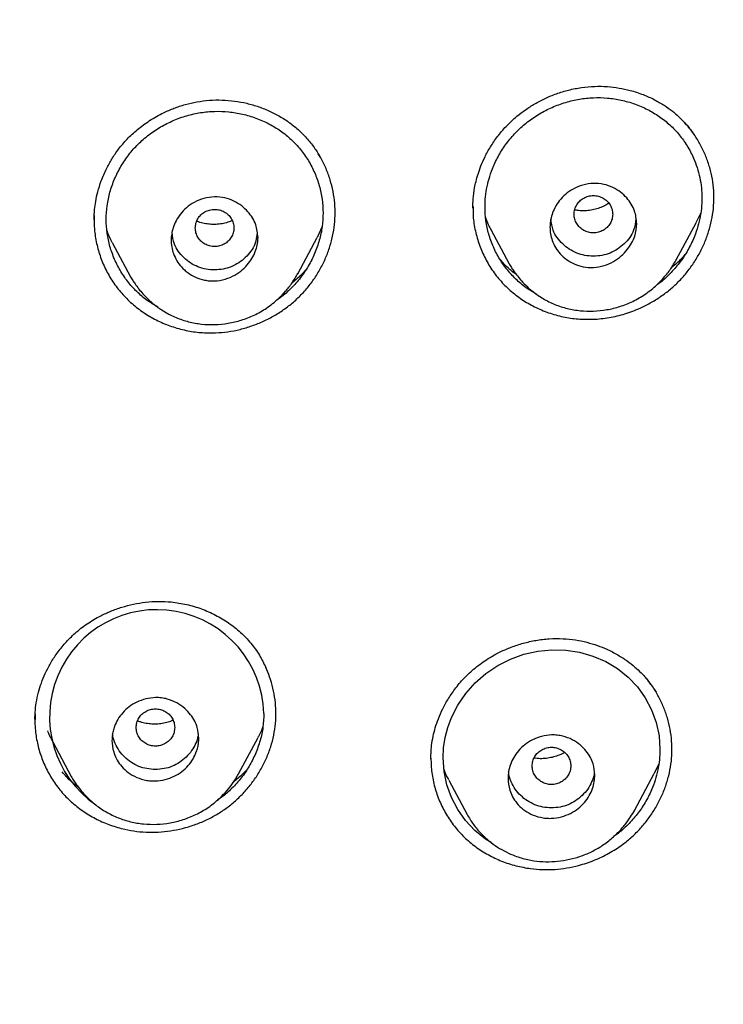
# Model space of a CAD drawing. Header units: millimetres. Extents: x 8 to 1894, y 12 to 2738.
# Tile 88 of 156: x 715 to 730, y 1839 to 1859. Entities that reach past the tile are written whole.
import ezdxf

# ---------------------------------------------------------------- set-up
doc = ezdxf.new("R2010")
doc.units = ezdxf.units.MM

msp = doc.modelspace()

# ---------------------------------------------------------------- linework, layer by layer
at = {"color": 7, "linetype": 'Continuous', "lineweight": 30}
for p, q in [((724.633, 1855.207), (724.633, 1855.175)), ((729.351, 1855.08), (729.253, 1854.87)), ((716.779, 1854.932), (716.779, 1854.921)), ((728.845, 1854.102), (729.254, 1854.869)), ((721.503, 1854.793), (721.398, 1854.566)), ((725.002, 1854.728), (725.38, 1854.018)), ((717.151, 1854.463), (717.531, 1853.75)), ((720.996, 1853.811), (721.399, 1854.566)), ((715.548, 1844.568), (715.548, 1844.56)), ((715.553, 1844.578), (715.553, 1844.561)), ((715.92, 1844.099), (716.302, 1843.382)), ((719.772, 1843.439), (720.174, 1844.194)), ((728.483, 1843.649), (728.386, 1843.443)), ((727.979, 1842.675), (728.388, 1843.443)), ((724.129, 1843.309), (724.509, 1842.596)), ((724.514, 1842.59), (724.51, 1842.597)), ((727.98, 1842.683), (727.977, 1842.676))]:
    msp.add_line(p, q, dxfattribs=at)
at = {"color": 7, "linetype": 'Continuous', "lineweight": 30, "flags": 128}
msp.add_lwpolyline([(725.01, 1842.015), (724.891, 1842.086), (724.671, 1842.262), (724.478, 1842.467), (724.316, 1842.695), (724.185, 1842.946), (724.088, 1843.213), (724.03, 1843.487), (724.011, 1843.768), (724.022, 1843.98), (724.055, 1844.192), (724.11, 1844.401), (724.186, 1844.604), (724.317, 1844.863), (724.482, 1845.106), (724.676, 1845.325), (724.897, 1845.517), (725.144, 1845.683), (725.407, 1845.816), (725.688, 1845.918), (725.973, 1845.983), (726.263, 1846.012), (726.554, 1846.004), (726.839, 1845.96), (727.117, 1845.88), (727.383, 1845.766), (727.625, 1845.621), (727.845, 1845.446), (728.038, 1845.243), (728.201, 1845.016), (728.332, 1844.765), (728.428, 1844.501), (728.487, 1844.224), (728.507, 1843.943), (728.507, 1843.943)], dxfattribs=at)
at = {"color": 7, "linetype": 'Continuous', "lineweight": 30}
msp.add_arc((718.074, 1844.622), 2.222, 1.7488, 235.3189, dxfattribs=at)
for points, knots in [([(746.132, 1815.757), (746.593, 1816.986), (747.512, 1819.43), (748.495, 1823.2), (749.27, 1826.981), (749.853, 1830.774), (750.34, 1834.96), (750.695, 1839.539), (750.905, 1844.504), (751, 1850.051), (750.99, 1856.181), (750.978, 1862.911), (750.875, 1869.659), (750.555, 1876.437), (750.011, 1882.093), (749.341, 1886.616), (748.676, 1890.014), (747.796, 1893.398), (746.641, 1896.743), (745.224, 1899.819), (743.546, 1902.583), (741.653, 1904.998), (739.443, 1907.143), (737.004, 1908.998), (734.422, 1910.596), (731.301, 1912.198), (727.614, 1913.72), (723.365, 1915.089), (719.049, 1916.171), (714.683, 1916.999), (710.282, 1917.567), (705.871, 1917.891), (701.478, 1918.018), (697.107, 1918.029), (692.736, 1918.017), (688.344, 1917.889), (683.933, 1917.567), (679.531, 1917), (675.166, 1916.172), (670.85, 1915.09), (666.6, 1913.72), (662.914, 1912.199), (659.793, 1910.597), (657.21, 1908.999), (654.772, 1907.144), (652.562, 1904.999), (650.668, 1902.583), (648.991, 1899.82), (647.573, 1896.743), (646.418, 1893.398), (645.539, 1890.015), (644.873, 1886.617), (644.203, 1882.094), (643.659, 1876.438), (643.34, 1869.66), (643.237, 1862.911), (643.225, 1856.181), (643.214, 1849.6), (643.338, 1843.147), (643.685, 1836.823), (644.263, 1831.363), (644.982, 1826.779), (645.752, 1823.066), (646.726, 1819.364), (647.629, 1816.964), (648.083, 1815.757)], [0, 0, 0, 0, 0.01422, 0.028301, 0.042283, 0.056188, 0.070046, 0.088148, 0.106186, 0.124159, 0.148558, 0.172923, 0.197399, 0.221993, 0.24671, 0.259145, 0.27167, 0.284302, 0.297067, 0.309991, 0.320883, 0.3319, 0.342924, 0.353811, 0.364567, 0.375221, 0.391058, 0.40678, 0.422432, 0.438055, 0.453668, 0.469227, 0.484683, 0.500001, 0.515318, 0.530774, 0.546334, 0.561944, 0.577571, 0.59322, 0.608942, 0.624779, 0.635434, 0.646191, 0.657076, 0.668103, 0.679114, 0.690014, 0.702933, 0.7157, 0.728331, 0.740856, 0.753291, 0.778008, 0.802602, 0.827078, 0.851444, 0.875842, 0.898728, 0.921719, 0.944802, 0.958463, 0.9722, 0.986034, 1, 1, 1, 1]), ([(744.739, 1815.879), (745.115, 1816.867), (745.867, 1818.84), (746.729, 1821.881), (747.443, 1824.951), (748.014, 1828.045), (748.474, 1831.154), (748.907, 1834.867), (749.256, 1839.185), (749.479, 1844.107), (749.58, 1849.251), (749.585, 1854.616), (749.57, 1860.206), (749.512, 1865.798), (749.34, 1871.395), (748.985, 1876.991), (748.481, 1881.644), (747.916, 1885.349), (747.389, 1888.116), (746.731, 1890.86), (745.916, 1893.569), (744.909, 1896.22), (743.78, 1898.572), (742.562, 1900.615), (741.314, 1902.363), (739.899, 1903.989), (738.155, 1905.637), (736.053, 1907.245), (733.602, 1908.777), (730.864, 1910.199), (727.851, 1911.495), (724.575, 1912.652), (721.236, 1913.618), (717.85, 1914.414), (714.145, 1915.105), (710.119, 1915.633), (705.784, 1915.961), (701.445, 1916.093), (697.108, 1916.106), (692.771, 1916.091), (688.43, 1915.958), (684.095, 1915.634), (680.069, 1915.105), (676.364, 1914.415), (672.979, 1913.618), (669.64, 1912.651), (666.364, 1911.494), (663.349, 1910.2), (660.612, 1908.777), (658.162, 1907.245), (656.061, 1905.636), (654.316, 1903.989), (652.903, 1902.362), (651.652, 1900.616), (650.437, 1898.572), (649.307, 1896.22), (648.299, 1893.569), (647.485, 1890.86), (646.827, 1888.116), (646.299, 1885.35), (645.734, 1881.644), (645.231, 1876.992), (644.876, 1871.395), (644.703, 1865.798), (644.645, 1860.206), (644.63, 1854.617), (644.636, 1849.326), (644.73, 1844.331), (644.934, 1839.633), (645.293, 1834.941), (645.773, 1830.841), (646.323, 1827.337), (646.885, 1824.423), (647.579, 1821.533), (648.408, 1818.67), (649.119, 1816.81), (649.475, 1815.879)], [0, 0, 0, 0, 0.011709, 0.0234, 0.035079, 0.046745, 0.058401, 0.070053, 0.08835, 0.106637, 0.124908, 0.145647, 0.166375, 0.187119, 0.207887, 0.228673, 0.249479, 0.259892, 0.270315, 0.28075, 0.291198, 0.301658, 0.31213, 0.319994, 0.327864, 0.335737, 0.343609, 0.354092, 0.364563, 0.37502, 0.38755, 0.400066, 0.41258, 0.425091, 0.437599, 0.45323, 0.468841, 0.484431, 0.499999, 0.515569, 0.531166, 0.546782, 0.562408, 0.574915, 0.587424, 0.599934, 0.612454, 0.624987, 0.635443, 0.645912, 0.656393, 0.664263, 0.672136, 0.680006, 0.687871, 0.698343, 0.708803, 0.71925, 0.729685, 0.740108, 0.750521, 0.771326, 0.792113, 0.81288, 0.833624, 0.854353, 0.875091, 0.892532, 0.909986, 0.927451, 0.944927, 0.955919, 0.966921, 0.977933, 0.988958, 1, 1, 1, 1]), ([(726.88, 1857.678), (726.972, 1857.688), (727.151, 1857.707), (727.413, 1857.7), (727.657, 1857.671), (727.906, 1857.617), (728.152, 1857.537), (728.387, 1857.432), (728.587, 1857.316), (728.754, 1857.198), (728.89, 1857.082), (728.999, 1856.973), (729.084, 1856.876), (729.15, 1856.793), (729.186, 1856.744), (729.201, 1856.722)], [0, 0, 0, 0, 0.101827, 0.19867, 0.290452, 0.377045, 0.4842, 0.581737, 0.669605, 0.74786, 0.816723, 0.876357, 0.926781, 0.967993, 1, 1, 1, 1]), ([(724.627, 1855.172), (724.628, 1855.236), (724.631, 1855.374), (724.656, 1855.564), (724.694, 1855.736), (724.736, 1855.887), (724.797, 1856.058), (724.881, 1856.248), (724.992, 1856.452), (725.136, 1856.665), (725.319, 1856.881), (725.517, 1857.066), (725.718, 1857.219), (725.913, 1857.343), (726.128, 1857.456), (726.363, 1857.552), (726.615, 1857.631), (726.791, 1857.662), (726.88, 1857.678)], [0, 0, 0, 0, 0.057068, 0.122857, 0.159732, 0.202735, 0.252463, 0.308898, 0.371989, 0.441649, 0.517803, 0.600597, 0.659601, 0.721667, 0.786789, 0.854928, 0.926021, 1, 1, 1, 1]), ([(716.775, 1854.931), (716.775, 1854.959), (716.776, 1855.031), (716.786, 1855.159), (716.808, 1855.325), (716.851, 1855.523), (716.923, 1855.751), (717.021, 1855.98), (717.143, 1856.2), (717.284, 1856.407), (717.46, 1856.614), (717.675, 1856.813), (717.928, 1856.999), (718.185, 1857.144), (718.433, 1857.251), (718.664, 1857.329), (718.826, 1857.363), (718.908, 1857.38)], [0, 0, 0, 0, 0.025045, 0.063865, 0.112621, 0.171374, 0.24015, 0.318905, 0.384458, 0.455469, 0.531931, 0.614053, 0.701951, 0.795636, 0.861288, 0.929424, 1, 1, 1, 1]), ([(718.908, 1857.38), (718.994, 1857.393), (719.167, 1857.418), (719.428, 1857.421), (719.687, 1857.4), (719.942, 1857.353), (720.19, 1857.282), (720.427, 1857.186), (720.652, 1857.068), (720.862, 1856.928), (721.054, 1856.765), (721.225, 1856.583), (721.366, 1856.4), (721.439, 1856.273), (721.47, 1856.217)], [0, 0, 0, 0, 0.085177, 0.170438, 0.255805, 0.341221, 0.426585, 0.511785, 0.596732, 0.681393, 0.765905, 0.850456, 0.935119, 1, 1, 1, 1]), ([(725.949, 1853.391), (725.886, 1853.427), (725.741, 1853.509), (725.539, 1853.676), (725.345, 1853.881), (725.181, 1854.113), (725.049, 1854.366), (724.952, 1854.635), (724.893, 1854.914), (724.875, 1855.175), (724.887, 1855.412), (724.92, 1855.625), (724.975, 1855.836), (725.06, 1856.065), (725.18, 1856.306), (725.345, 1856.551), (725.539, 1856.773), (725.761, 1856.968), (726.006, 1857.135), (726.271, 1857.271), (726.549, 1857.374), (726.836, 1857.442), (727.127, 1857.472), (727.418, 1857.465), (727.706, 1857.422), (727.985, 1857.341), (728.25, 1857.228), (728.495, 1857.081), (728.717, 1856.905), (728.911, 1856.7), (729.076, 1856.469), (729.196, 1856.238), (729.28, 1856.016), (729.335, 1855.81), (729.37, 1855.599), (729.374, 1855.455), (729.376, 1855.384)], [0, 0, 0, 0, 0.023898, 0.055181, 0.086609, 0.117923, 0.149679, 0.181479, 0.212793, 0.244183, 0.26763, 0.291038, 0.314646, 0.338689, 0.370105, 0.401767, 0.433117, 0.464468, 0.496103, 0.527541, 0.55939, 0.590707, 0.622022, 0.653477, 0.684797, 0.716504, 0.748357, 0.779684, 0.811019, 0.84237, 0.873683, 0.905516, 0.929119, 0.952731, 0.976519, 1, 1, 1, 1]), ([(718.103, 1853.119), (718.037, 1853.157), (717.888, 1853.243), (717.684, 1853.414), (717.489, 1853.622), (717.326, 1853.855), (717.195, 1854.109), (717.099, 1854.378), (717.04, 1854.657), (717.021, 1854.941), (717.04, 1855.226), (717.099, 1855.508), (717.195, 1855.782), (717.326, 1856.043), (717.49, 1856.286), (717.684, 1856.506), (717.906, 1856.699), (718.151, 1856.864), (718.416, 1856.997), (718.695, 1857.098), (718.983, 1857.162), (719.275, 1857.189), (719.566, 1857.179), (719.854, 1857.132), (720.134, 1857.048), (720.399, 1856.931), (720.645, 1856.782), (720.866, 1856.602), (721.06, 1856.395), (721.224, 1856.162), (721.354, 1855.909), (721.45, 1855.64), (721.511, 1855.362), (721.519, 1855.171), (721.523, 1855.077)], [0, 0, 0, 0, 0.0250777, 0.0563414, 0.0877096, 0.1189861, 0.1507231, 0.1824692, 0.2137486, 0.2451139, 0.2763262, 0.3075977, 0.3394836, 0.3708718, 0.4024996, 0.4338129, 0.4651333, 0.4967327, 0.5281372, 0.5599618, 0.5912412, 0.6225143, 0.6539068, 0.6851874, 0.7168871, 0.7486715, 0.7799584, 0.8112838, 0.8425678, 0.8738432, 0.9056618, 0.9370663, 0.96868, 1, 1, 1, 1]), ([(727.161, 1852.87), (727.273, 1852.881), (727.496, 1852.902), (727.824, 1852.989), (728.113, 1853.103), (728.363, 1853.235), (728.575, 1853.374), (728.774, 1853.532), (728.955, 1853.709), (729.116, 1853.903), (729.258, 1854.112), (729.379, 1854.333), (729.477, 1854.563), (729.552, 1854.801), (729.603, 1855.044), (729.628, 1855.29), (729.626, 1855.536), (729.597, 1855.779), (729.542, 1856.017), (729.463, 1856.248), (729.361, 1856.468), (729.237, 1856.677), (729.099, 1856.865), (728.992, 1856.975), (728.942, 1857.027)], [0, 0, 0, 0, 0.05838, 0.116767, 0.175138, 0.218881, 0.262558, 0.306166, 0.349733, 0.393329, 0.436987, 0.480691, 0.524409, 0.568109, 0.611768, 0.655393, 0.699033, 0.742713, 0.786414, 0.83014, 0.873865, 0.917555, 0.961181, 1, 1, 1, 1]), ([(719.295, 1852.587), (719.38, 1852.593), (719.55, 1852.605), (719.803, 1852.656), (720.05, 1852.729), (720.289, 1852.826), (720.518, 1852.944), (720.734, 1853.084), (720.934, 1853.244), (721.117, 1853.423), (721.279, 1853.619), (721.421, 1853.83), (721.54, 1854.054), (721.637, 1854.288), (721.709, 1854.529), (721.756, 1854.776), (721.777, 1855.025), (721.769, 1855.275), (721.734, 1855.522), (721.673, 1855.763), (721.587, 1855.995), (721.502, 1856.176), (721.438, 1856.274), (721.419, 1856.303)], [0, 0, 0, 0, 0.048978, 0.098014, 0.147096, 0.196186, 0.245231, 0.294185, 0.343023, 0.391763, 0.440512, 0.489352, 0.538271, 0.58724, 0.636229, 0.68522, 0.734228, 0.783318, 0.832447, 0.881522, 0.930563, 0.97956, 1, 1, 1, 1]), ([(728.027, 1854.853), (728.018, 1854.766), (727.998, 1854.574), (727.864, 1854.346), (727.703, 1854.176), (727.541, 1854.06), (727.345, 1853.973), (727.13, 1853.935), (726.918, 1853.952), (726.728, 1854.011), (726.565, 1854.105), (726.396, 1854.257), (726.262, 1854.485), (726.219, 1854.727), (726.234, 1854.91), (726.267, 1855.047), (726.326, 1855.19), (726.418, 1855.333), (726.545, 1855.467), (726.71, 1855.579), (726.908, 1855.66), (727.124, 1855.696), (727.339, 1855.677), (727.53, 1855.61), (727.691, 1855.511), (727.855, 1855.357), (727.996, 1855.139), (728.017, 1854.943), (728.027, 1854.853)], [0, 0, 0, 0, 0.047338, 0.104345, 0.136715, 0.17178, 0.209382, 0.249351, 0.287026, 0.323017, 0.357109, 0.38932, 0.44823, 0.500098, 0.522933, 0.5481, 0.575799, 0.605828, 0.638461, 0.673392, 0.710945, 0.75097, 0.78956, 0.825931, 0.860363, 0.892532, 0.950504, 1, 1, 1, 1]), ([(726.727, 1855.048), (726.729, 1855.014), (726.735, 1854.947), (726.777, 1854.853), (726.841, 1854.771), (726.925, 1854.71), (727.022, 1854.671), (727.127, 1854.657), (727.232, 1854.671), (727.329, 1854.71), (727.413, 1854.772), (727.477, 1854.853), (727.517, 1854.947), (727.531, 1855.048), (727.517, 1855.149), (727.477, 1855.243), (727.413, 1855.325), (727.328, 1855.386), (727.231, 1855.425), (727.126, 1855.439), (727.022, 1855.425), (726.924, 1855.386), (726.84, 1855.324), (726.777, 1855.243), (726.735, 1855.149), (726.729, 1855.081), (726.727, 1855.048)], [0, 0, 0, 0, 0.0416593, 0.0833408, 0.125, 0.1666593, 0.2083407, 0.25, 0.2916593, 0.3333407, 0.375, 0.4166593, 0.4583407, 0.5, 0.5416593, 0.5833407, 0.625, 0.6666593, 0.7083407, 0.75, 0.7916593, 0.8333407, 0.875, 0.9166592, 0.9583407, 1, 1, 1, 1]), ([(720.174, 1854.563), (720.172, 1854.523), (720.168, 1854.437), (720.12, 1854.251), (720.014, 1854.062), (719.853, 1853.894), (719.691, 1853.778), (719.494, 1853.691), (719.312, 1853.661), (719.168, 1853.665), (719.033, 1853.685), (718.877, 1853.735), (718.714, 1853.829), (718.544, 1853.983), (718.409, 1854.213), (718.366, 1854.456), (718.381, 1854.639), (718.413, 1854.774), (718.472, 1854.915), (718.562, 1855.058), (718.689, 1855.191), (718.854, 1855.303), (719.053, 1855.383), (719.271, 1855.417), (719.485, 1855.395), (719.675, 1855.327), (719.836, 1855.227), (720.001, 1855.072), (720.143, 1854.851), (720.164, 1854.654), (720.174, 1854.563)], [0, 0, 0, 0, 0.022225, 0.046961, 0.103804, 0.136215, 0.171406, 0.209206, 0.249443, 0.268382, 0.286794, 0.322516, 0.356447, 0.38862, 0.447742, 0.50019, 0.522757, 0.54775, 0.575345, 0.605355, 0.638028, 0.673061, 0.710784, 0.751034, 0.789261, 0.825379, 0.859663, 0.891785, 0.94996, 1, 1, 1, 1]), ([(727.445, 1855.276), (727.432, 1855.267), (727.388, 1855.238), (727.305, 1855.198), (727.196, 1855.157), (727.077, 1855.129), (726.949, 1855.116), (726.833, 1855.118), (726.765, 1855.133), (726.739, 1855.138)], [0, 0, 0, 0, 0.062808, 0.210736, 0.363485, 0.525212, 0.700753, 0.890148, 1, 1, 1, 1]), ([(729.376, 1855.384), (729.374, 1855.313), (729.37, 1855.17), (729.336, 1854.956), (729.28, 1854.744), (729.195, 1854.514), (729.075, 1854.273), (728.911, 1854.028), (728.715, 1853.808), (728.552, 1853.654), (728.447, 1853.585), (728.425, 1853.57)], [0, 0, 0, 0, 0.102902, 0.205421, 0.308634, 0.413598, 0.55167, 0.68821, 0.825639, 0.962002, 1, 1, 1, 1]), ([(716.777, 1855.024), (716.777, 1854.929), (716.775, 1854.733), (716.822, 1854.441), (716.905, 1854.15), (717.026, 1853.873), (717.18, 1853.612), (717.368, 1853.375), (717.585, 1853.165), (717.828, 1852.983), (718.095, 1852.833), (718.38, 1852.715), (718.679, 1852.633), (718.986, 1852.586), (719.192, 1852.587), (719.295, 1852.587)], [0, 0, 0, 0, 0.072463, 0.149621, 0.226539, 0.304425, 0.382118, 0.458988, 0.5363, 0.613087, 0.690023, 0.768315, 0.846282, 0.9231, 1, 1, 1, 1]), ([(718.874, 1854.763), (718.877, 1854.729), (718.882, 1854.662), (718.924, 1854.568), (718.988, 1854.487), (719.072, 1854.425), (719.169, 1854.386), (719.274, 1854.372), (719.379, 1854.386), (719.476, 1854.425), (719.56, 1854.487), (719.624, 1854.568), (719.664, 1854.663), (719.679, 1854.764), (719.664, 1854.865), (719.624, 1854.959), (719.56, 1855.04), (719.476, 1855.102), (719.378, 1855.141), (719.273, 1855.154), (719.169, 1855.14), (719.071, 1855.101), (718.987, 1855.04), (718.924, 1854.958), (718.882, 1854.864), (718.877, 1854.797), (718.874, 1854.763)], [0, 0, 0, 0, 0.041659, 0.083341, 0.125, 0.166659, 0.208341, 0.25, 0.291659, 0.333341, 0.375, 0.416659, 0.458341, 0.5, 0.541659, 0.583341, 0.625, 0.666659, 0.708341, 0.75, 0.791659, 0.833341, 0.875, 0.916659, 0.958341, 1, 1, 1, 1]), ([(721.523, 1855.077), (721.519, 1854.981), (721.512, 1854.791), (721.45, 1854.508), (721.354, 1854.233), (721.223, 1853.971), (721.059, 1853.728), (720.864, 1853.51), (720.689, 1853.349), (720.573, 1853.274), (720.538, 1853.251)], [0, 0, 0, 0, 0.134493, 0.268883, 0.405605, 0.541173, 0.675134, 0.809849, 0.943703, 1, 1, 1, 1]), ([(724.632, 1855.186), (724.632, 1855.139), (724.628, 1854.989), (724.667, 1854.739), (724.745, 1854.442), (724.864, 1854.159), (725.018, 1853.893), (725.207, 1853.651), (725.426, 1853.438), (725.672, 1853.254), (725.942, 1853.104), (726.232, 1852.987), (726.536, 1852.907), (726.847, 1852.864), (727.056, 1852.868), (727.161, 1852.87)], [0, 0, 0, 0, 0.03675, 0.116853, 0.196701, 0.277612, 0.358333, 0.438149, 0.518425, 0.598129, 0.678008, 0.759355, 0.840293, 0.920073, 1, 1, 1, 1]), ([(719.637, 1854.917), (719.618, 1854.908), (719.56, 1854.882), (719.459, 1854.856), (719.336, 1854.837), (719.212, 1854.835), (719.089, 1854.848), (718.985, 1854.871), (718.927, 1854.895), (718.905, 1854.904)], [0, 0, 0, 0, 0.082961, 0.246716, 0.410439, 0.574529, 0.739211, 0.904734, 1, 1, 1, 1]), ([(725.005, 1854.73), (724.987, 1854.761), (724.942, 1854.837), (724.913, 1854.921), (724.896, 1854.97)], [0, 0, 0, 0, 0.412859, 1, 1, 1, 1]), ([(728.008, 1854.956), (727.998, 1854.873), (727.975, 1854.677), (727.775, 1854.42), (727.483, 1854.219), (727.127, 1854.159), (726.771, 1854.219), (726.479, 1854.419), (726.28, 1854.674), (726.256, 1854.868), (726.247, 1854.947)], [0, 0, 0, 0, 0.097366, 0.231935, 0.366768, 0.501389, 0.636264, 0.770739, 0.905843, 1, 1, 1, 1]), ([(717.153, 1854.464), (717.143, 1854.482), (717.097, 1854.558), (717.067, 1854.641), (717.044, 1854.704)], [0, 0, 0, 0, 0.2398902, 1, 1, 1, 1]), ([(720.155, 1854.668), (720.145, 1854.587), (720.122, 1854.392), (719.922, 1854.135), (719.63, 1853.935), (719.274, 1853.874), (718.918, 1853.934), (718.626, 1854.134), (718.426, 1854.392), (718.402, 1854.588), (718.392, 1854.671)], [0, 0, 0, 0, 0.096066, 0.23035, 0.364901, 0.499235, 0.63383, 0.768019, 0.90284, 1, 1, 1, 1]), ([(729.03, 1854.216), (729.015, 1854.198), (728.941, 1854.109), (728.843, 1854.015), (728.755, 1853.947), (728.742, 1853.936)], [0, 0, 0, 0, 0.173139, 0.873537, 1, 1, 1, 1]), ([(725.531, 1853.795), (725.495, 1853.822), (725.396, 1853.897), (725.28, 1854.005), (725.207, 1854.093), (725.185, 1854.119)], [0, 0, 0, 0, 0.281866, 0.779329, 1, 1, 1, 1]), ([(725.378, 1854.022), (725.393, 1853.995), (725.423, 1853.945), (725.484, 1853.859), (725.552, 1853.764), (725.64, 1853.658), (725.748, 1853.548), (725.894, 1853.422), (726.086, 1853.291), (726.325, 1853.171), (726.585, 1853.086), (726.856, 1853.04), (727.132, 1853.033), (727.408, 1853.062), (727.681, 1853.129), (727.949, 1853.236), (728.208, 1853.386), (728.424, 1853.559), (728.597, 1853.739), (728.735, 1853.914), (728.81, 1854.045), (728.849, 1854.111)], [0, 0, 0, 0, 0.022711, 0.043404, 0.073132, 0.106184, 0.143285, 0.184399, 0.2453, 0.310379, 0.375111, 0.43983, 0.504735, 0.56979, 0.634939, 0.701547, 0.771243, 0.844076, 0.894515, 0.946482, 1, 1, 1, 1]), ([(717.529, 1853.753), (717.544, 1853.727), (717.572, 1853.678), (717.633, 1853.593), (717.7, 1853.498), (717.789, 1853.392), (717.896, 1853.281), (718.042, 1853.154), (718.234, 1853.02), (718.473, 1852.899), (718.733, 1852.811), (719.004, 1852.763), (719.28, 1852.753), (719.557, 1852.78), (719.831, 1852.845), (720.099, 1852.95), (720.359, 1853.098), (720.575, 1853.27), (720.749, 1853.45), (720.887, 1853.625), (720.962, 1853.755), (721, 1853.821)], [0, 0, 0, 0, 0.022313, 0.04275, 0.072446, 0.105558, 0.142706, 0.18386, 0.244803, 0.30983, 0.374509, 0.439229, 0.504184, 0.569315, 0.634538, 0.70123, 0.770994, 0.843921, 0.894428, 0.946453, 1, 1, 1, 1]), ([(721.164, 1853.895), (721.155, 1853.885), (721.087, 1853.802), (720.99, 1853.711), (720.897, 1853.638), (720.88, 1853.624)], [0, 0, 0, 0, 0.108232, 0.833036, 1, 1, 1, 1]), ([(715.549, 1844.577), (715.55, 1844.623), (715.552, 1844.733), (715.574, 1844.921), (715.617, 1845.124), (715.681, 1845.328), (715.762, 1845.527), (715.87, 1845.734), (716.007, 1845.947), (716.178, 1846.16), (716.384, 1846.366), (716.63, 1846.558), (716.881, 1846.706), (717.125, 1846.818), (717.352, 1846.899), (717.593, 1846.962), (717.846, 1847.003), (718.109, 1847.021), (718.286, 1847.01), (718.375, 1847.004)], [0, 0, 0, 0, 0.034172, 0.083193, 0.140005, 0.187736, 0.239859, 0.296369, 0.357223, 0.422352, 0.491683, 0.565198, 0.64326, 0.697938, 0.754655, 0.813326, 0.873844, 0.936096, 1, 1, 1, 1]), ([(718.375, 1847.004), (718.482, 1846.989), (718.697, 1846.96), (719.005, 1846.865), (719.297, 1846.737), (719.569, 1846.574), (719.814, 1846.379), (720.028, 1846.155), (720.206, 1845.909), (720.293, 1845.731), (720.336, 1845.645)], [0, 0, 0, 0, 0.126805, 0.253626, 0.380327, 0.506687, 0.632515, 0.757768, 0.882809, 1, 1, 1, 1]), ([(723.758, 1843.747), (723.758, 1843.785), (723.759, 1843.875), (723.772, 1844.035), (723.801, 1844.212), (723.848, 1844.399), (723.913, 1844.589), (724.003, 1844.794), (724.123, 1845.01), (724.277, 1845.233), (724.47, 1845.455), (724.705, 1845.668), (724.952, 1845.839), (725.196, 1845.972), (725.427, 1846.072), (725.675, 1846.153), (725.939, 1846.212), (726.216, 1846.247), (726.403, 1846.244), (726.499, 1846.242)], [0, 0, 0, 0, 0.031395, 0.072029, 0.12208, 0.165757, 0.214741, 0.269085, 0.328771, 0.393769, 0.464046, 0.539618, 0.620674, 0.677872, 0.737569, 0.799712, 0.864221, 0.931004, 1, 1, 1, 1]), ([(726.499, 1846.242), (726.585, 1846.235), (726.752, 1846.222), (726.989, 1846.171), (727.207, 1846.106), (727.423, 1846.019), (727.63, 1845.912), (727.824, 1845.787), (727.984, 1845.661), (728.113, 1845.54), (728.215, 1845.428), (728.293, 1845.329), (728.352, 1845.247), (728.394, 1845.182), (728.416, 1845.146), (728.425, 1845.132)], [0, 0, 0, 0, 0.108336, 0.210809, 0.307295, 0.397663, 0.508447, 0.608067, 0.696532, 0.773938, 0.840418, 0.896208, 0.941407, 0.975998, 1, 1, 1, 1]), ([(717.414, 1842.287), (717.497, 1842.271), (717.662, 1842.238), (717.916, 1842.223), (718.17, 1842.23), (718.424, 1842.263), (718.674, 1842.319), (718.918, 1842.399), (719.153, 1842.502), (719.376, 1842.626), (719.585, 1842.773), (719.778, 1842.94), (719.952, 1843.125), (720.107, 1843.325), (720.241, 1843.539), (720.353, 1843.764), (720.441, 1843.998), (720.504, 1844.239), (720.54, 1844.484), (720.548, 1844.731), (720.531, 1844.976), (720.486, 1845.217), (720.423, 1845.442), (720.363, 1845.581), (720.335, 1845.645)], [0, 0, 0, 0, 0.045628, 0.091297, 0.137032, 0.182823, 0.228637, 0.274436, 0.320187, 0.365884, 0.411537, 0.457194, 0.502895, 0.548644, 0.594427, 0.640225, 0.686028, 0.731852, 0.777645, 0.823392, 0.869143, 0.914904, 0.960651, 1, 1, 1, 1]), ([(725.826, 1841.471), (725.909, 1841.463), (726.074, 1841.446), (726.325, 1841.453), (726.575, 1841.482), (726.849, 1841.541), (727.144, 1841.638), (727.449, 1841.783), (727.711, 1841.95), (727.928, 1842.129), (728.107, 1842.307), (728.266, 1842.502), (728.406, 1842.711), (728.524, 1842.931), (728.62, 1843.16), (728.692, 1843.396), (728.74, 1843.637), (728.76, 1843.88), (728.753, 1844.123), (728.721, 1844.363), (728.665, 1844.598), (728.584, 1844.825), (728.481, 1845.042), (728.358, 1845.246), (728.259, 1845.37), (728.209, 1845.431)], [0, 0, 0, 0, 0.041658, 0.083348, 0.125092, 0.166878, 0.222595, 0.278268, 0.333867, 0.375547, 0.417241, 0.458969, 0.500724, 0.542478, 0.584201, 0.625871, 0.667494, 0.709097, 0.750734, 0.79243, 0.83417, 0.875909, 0.917593, 0.959171, 1, 1, 1, 1]), ([(718.946, 1844.18), (718.945, 1844.149), (718.943, 1844.085), (718.926, 1843.988), (718.891, 1843.873), (718.83, 1843.742), (718.73, 1843.603), (718.598, 1843.479), (718.435, 1843.38), (718.247, 1843.311), (718.073, 1843.287), (717.926, 1843.293), (717.778, 1843.318), (717.611, 1843.379), (717.445, 1843.487), (717.32, 1843.616), (717.234, 1843.753), (717.166, 1843.922), (717.141, 1844.083), (717.151, 1844.228), (717.168, 1844.325), (717.204, 1844.441), (717.266, 1844.572), (717.366, 1844.711), (717.499, 1844.834), (717.661, 1844.932), (717.847, 1844.999), (718.022, 1845.024), (718.171, 1845.016), (718.323, 1844.987), (718.49, 1844.918), (718.654, 1844.803), (718.777, 1844.672), (718.862, 1844.538), (718.93, 1844.377), (718.94, 1844.255), (718.946, 1844.18)], [0, 0, 0, 0, 0.0172932, 0.0352375, 0.0537956, 0.082771, 0.11331, 0.1453481, 0.1788701, 0.2140544, 0.2506743, 0.2719415, 0.2923863, 0.331174, 0.3669999, 0.3996653, 0.4295774, 0.4563794, 0.501051, 0.5185261, 0.5366335, 0.5552412, 0.5844803, 0.6149247, 0.6469361, 0.6802617, 0.7150378, 0.7512841, 0.773243, 0.7945428, 0.8341182, 0.8704506, 0.9033278, 0.9326757, 0.9586888, 1, 1, 1, 1]), ([(715.552, 1844.677), (715.55, 1844.59), (715.544, 1844.401), (715.586, 1844.114), (715.663, 1843.823), (715.778, 1843.545), (715.928, 1843.284), (716.111, 1843.043), (716.325, 1842.829), (716.567, 1842.644), (716.832, 1842.489), (717.115, 1842.366), (717.314, 1842.313), (717.414, 1842.287)], [0, 0, 0, 0, 0.079869, 0.1726, 0.264495, 0.355944, 0.448376, 0.54034, 0.631643, 0.723822, 0.816112, 0.907701, 1, 1, 1, 1]), ([(717.646, 1844.399), (717.649, 1844.366), (717.655, 1844.298), (717.697, 1844.204), (717.76, 1844.123), (717.845, 1844.061), (717.942, 1844.022), (718.047, 1844.009), (718.151, 1844.023), (718.249, 1844.062), (718.333, 1844.123), (718.397, 1844.205), (718.437, 1844.299), (718.451, 1844.4), (718.437, 1844.501), (718.396, 1844.595), (718.332, 1844.676), (718.248, 1844.738), (718.151, 1844.777), (718.046, 1844.791), (717.942, 1844.777), (717.844, 1844.738), (717.76, 1844.676), (717.697, 1844.595), (717.655, 1844.5), (717.649, 1844.433), (717.646, 1844.399)], [0, 0, 0, 0, 0.041659, 0.083341, 0.125, 0.166659, 0.208341, 0.25, 0.291659, 0.333341, 0.375, 0.416659, 0.458341, 0.5, 0.541659, 0.583341, 0.625, 0.666659, 0.708341, 0.75, 0.791659, 0.833341, 0.875, 0.916659, 0.958341, 1, 1, 1, 1]), ([(720.295, 1844.69), (720.292, 1844.596), (720.284, 1844.407), (720.223, 1844.126), (720.126, 1843.853), (719.995, 1843.593), (719.831, 1843.352), (719.636, 1843.136), (719.468, 1842.983), (719.36, 1842.914), (719.334, 1842.897)], [0, 0, 0, 0, 0.136467, 0.27275, 0.411316, 0.548875, 0.684719, 0.821247, 0.957159, 1, 1, 1, 1]), ([(718.411, 1844.55), (718.388, 1844.539), (718.326, 1844.513), (718.22, 1844.486), (718.098, 1844.469), (717.974, 1844.468), (717.853, 1844.483), (717.752, 1844.506), (717.696, 1844.53), (717.677, 1844.538)], [0, 0, 0, 0, 0.1003989, 0.2624282, 0.4245238, 0.5870909, 0.7503403, 0.9144804, 1, 1, 1, 1]), ([(720.277, 1844.423), (720.256, 1844.366), (720.227, 1844.288), (720.184, 1844.216), (720.172, 1844.196)], [0, 0, 0, 0, 0.719092, 1, 1, 1, 1]), ([(715.923, 1844.1), (715.891, 1844.158), (715.849, 1844.232), (715.822, 1844.312), (715.816, 1844.33)], [0, 0, 0, 0, 0.780139, 1, 1, 1, 1]), ([(718.934, 1844.266), (718.933, 1844.253), (718.927, 1844.184), (718.884, 1844.064), (718.802, 1843.914), (718.687, 1843.782), (718.55, 1843.67), (718.395, 1843.589), (718.225, 1843.54), (718.047, 1843.525), (717.869, 1843.54), (717.699, 1843.588), (717.544, 1843.67), (717.407, 1843.781), (717.291, 1843.913), (717.209, 1844.064), (717.166, 1844.183), (717.16, 1844.252), (717.159, 1844.265)], [0, 0, 0, 0, 0.016113, 0.084127, 0.152034, 0.222659, 0.293468, 0.361413, 0.429315, 0.499996, 0.570855, 0.638796, 0.706643, 0.777233, 0.848215, 0.916273, 0.984222, 1, 1, 1, 1]), ([(727.157, 1843.415), (727.155, 1843.369), (727.15, 1843.273), (727.111, 1843.128), (727.044, 1842.982), (726.946, 1842.841), (726.814, 1842.714), (726.651, 1842.611), (726.461, 1842.539), (726.285, 1842.512), (726.14, 1842.516), (725.995, 1842.539), (725.831, 1842.595), (725.666, 1842.697), (725.54, 1842.822), (725.451, 1842.957), (725.378, 1843.129), (725.35, 1843.309), (725.366, 1843.49), (725.405, 1843.636), (725.473, 1843.782), (725.571, 1843.923), (725.703, 1844.048), (725.866, 1844.151), (726.055, 1844.222), (726.23, 1844.248), (726.378, 1844.243), (726.525, 1844.217), (726.689, 1844.154), (726.852, 1844.045), (726.977, 1843.919), (727.065, 1843.786), (727.138, 1843.622), (727.15, 1843.495), (727.157, 1843.415)], [0, 0, 0, 0, 0.025471, 0.052589, 0.081247, 0.11169, 0.143804, 0.17763, 0.21332, 0.250659, 0.271349, 0.291289, 0.329309, 0.364656, 0.397167, 0.427232, 0.454492, 0.501066, 0.526721, 0.553832, 0.582704, 0.613017, 0.645139, 0.678797, 0.714174, 0.75126, 0.772472, 0.793118, 0.831701, 0.867443, 0.900083, 0.929653, 0.956257, 1, 1, 1, 1]), ([(725.857, 1843.603), (725.86, 1843.569), (725.866, 1843.502), (725.908, 1843.408), (725.971, 1843.327), (726.055, 1843.265), (726.153, 1843.226), (726.258, 1843.212), (726.362, 1843.226), (726.46, 1843.265), (726.544, 1843.327), (726.607, 1843.408), (726.648, 1843.502), (726.662, 1843.604), (726.648, 1843.705), (726.607, 1843.799), (726.543, 1843.88), (726.459, 1843.942), (726.362, 1843.98), (726.257, 1843.994), (726.152, 1843.98), (726.055, 1843.941), (725.971, 1843.88), (725.907, 1843.798), (725.865, 1843.704), (725.86, 1843.637), (725.857, 1843.603)], [0, 0, 0, 0, 0.041659, 0.083341, 0.125, 0.166659, 0.208341, 0.25, 0.291659, 0.333341, 0.375, 0.416659, 0.458341, 0.5, 0.541659, 0.583341, 0.625, 0.666659, 0.708341, 0.75, 0.791659, 0.833341, 0.875, 0.916659, 0.958341, 1, 1, 1, 1]), ([(726.532, 1843.883), (726.522, 1843.877), (726.478, 1843.85), (726.391, 1843.815), (726.273, 1843.778), (726.15, 1843.756), (726.023, 1843.748), (725.94, 1843.759), (725.897, 1843.765)], [0, 0, 0, 0, 0.0483344, 0.2338954, 0.4196515, 0.6048628, 0.7980954, 1, 1, 1, 1]), ([(728.507, 1843.943), (728.505, 1843.872), (728.5, 1843.73), (728.466, 1843.518), (728.411, 1843.308), (728.326, 1843.08), (728.205, 1842.84), (728.04, 1842.597), (727.844, 1842.379), (727.677, 1842.225), (727.57, 1842.155), (727.545, 1842.138)], [0, 0, 0, 0, 0.102559, 0.204681, 0.307436, 0.411874, 0.549482, 0.685448, 0.822193, 0.958206, 1, 1, 1, 1]), ([(723.758, 1843.763), (723.761, 1843.663), (723.769, 1843.46), (723.833, 1843.16), (723.932, 1842.871), (724.069, 1842.598), (724.241, 1842.347), (724.445, 1842.121), (724.679, 1841.923), (724.94, 1841.756), (725.221, 1841.623), (725.517, 1841.524), (725.723, 1841.489), (725.826, 1841.471)], [0, 0, 0, 0, 0.0890871, 0.1809712, 0.2726379, 0.3631421, 0.4539698, 0.5448663, 0.6352991, 0.7268079, 0.818515, 0.9091025, 1, 1, 1, 1]), ([(716.451, 1843.161), (716.441, 1843.168), (716.349, 1843.23), (716.233, 1843.337), (716.14, 1843.446), (716.11, 1843.483)], [0, 0, 0, 0, 0.072105, 0.691745, 1, 1, 1, 1]), ([(716.302, 1843.383), (716.32, 1843.352), (716.353, 1843.295), (716.419, 1843.203), (716.49, 1843.107), (716.58, 1843.002), (716.689, 1842.893), (716.836, 1842.769), (717.029, 1842.64), (717.269, 1842.522), (717.529, 1842.438), (717.8, 1842.393), (718.076, 1842.386), (718.352, 1842.416), (718.625, 1842.483), (718.891, 1842.589), (719.148, 1842.737), (719.36, 1842.908), (719.53, 1843.086), (719.665, 1843.258), (719.739, 1843.385), (719.776, 1843.45)], [0, 0, 0, 0, 0.025605, 0.048099, 0.078349, 0.111398, 0.148468, 0.189528, 0.250326, 0.315167, 0.379653, 0.444195, 0.508985, 0.57396, 0.639029, 0.705421, 0.774562, 0.846585, 0.896334, 0.947474, 1, 1, 1, 1]), ([(719.947, 1843.534), (719.947, 1843.533), (719.892, 1843.466), (719.798, 1843.374), (719.697, 1843.292), (719.664, 1843.266)], [0, 0, 0, 0, 0.008399, 0.682013, 1, 1, 1, 1]), ([(724.133, 1843.311), (724.116, 1843.339), (724.072, 1843.413), (724.044, 1843.494), (724.026, 1843.544)], [0, 0, 0, 0, 0.3829565, 1, 1, 1, 1]), ([(727.146, 1843.486), (727.145, 1843.468), (727.139, 1843.393), (727.095, 1843.268), (727.013, 1843.117), (726.897, 1842.985), (726.761, 1842.874), (726.605, 1842.792), (726.436, 1842.744), (726.258, 1842.729), (726.079, 1842.744), (725.91, 1842.792), (725.754, 1842.873), (725.618, 1842.985), (725.502, 1843.117), (725.419, 1843.267), (725.376, 1843.39), (725.37, 1843.462), (725.369, 1843.479)], [0, 0, 0, 0, 0.022681, 0.089956, 0.157126, 0.226985, 0.297024, 0.364231, 0.431396, 0.501311, 0.571398, 0.638601, 0.705711, 0.775535, 0.845746, 0.913064, 0.980274, 1, 1, 1, 1]), ([(724.509, 1842.596), (724.551, 1842.525), (724.633, 1842.385), (724.789, 1842.204), (724.957, 1842.048), (725.134, 1841.919), (725.315, 1841.815), (725.523, 1841.724), (725.757, 1841.655), (726.013, 1841.617), (726.263, 1841.611), (726.511, 1841.636), (726.759, 1841.691), (727.001, 1841.777), (727.233, 1841.895), (727.446, 1842.042), (727.63, 1842.208), (727.78, 1842.376), (727.896, 1842.534), (727.955, 1842.638), (727.983, 1842.685)], [0, 0, 0, 0, 0.05903, 0.115965, 0.170632, 0.222845, 0.272461, 0.319409, 0.384863, 0.444981, 0.5029, 0.561559, 0.620912, 0.680942, 0.741683, 0.80304, 0.863002, 0.915821, 0.961399, 1, 1, 1, 1])]:
    msp.add_open_spline(points, degree=3, knots=knots, dxfattribs=at)

doc.saveas('drawing.dxf')
